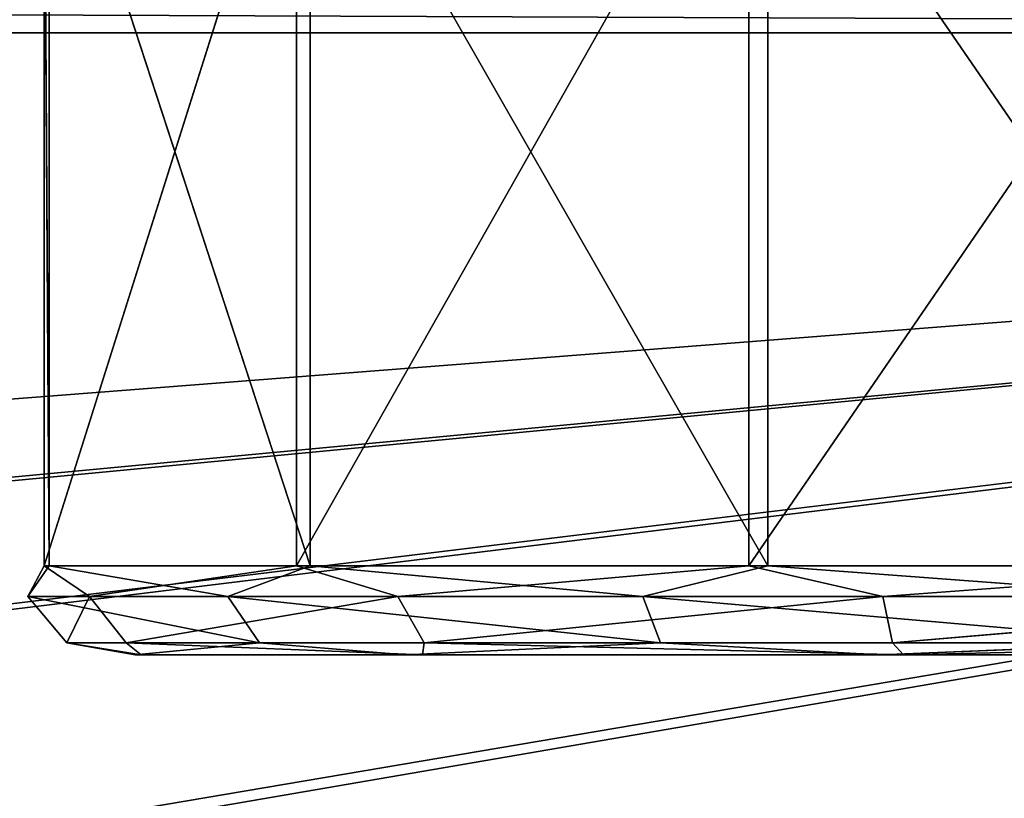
# Model space of a CAD drawing. Extents: x -200 to 200, y 0 to 90.
# Tile 40 of 46: x 173.54 to 179.08, y 82.69 to 87.07. Entities that reach past the tile are written whole.
import ezdxf

# ---------------------------------------------------------------- set-up
doc = ezdxf.new("R2010")
doc.units = 0
doc.header["$LTSCALE"] = 2.54
doc.layers.get('0').update_dxf_attribs({"color": 13, "linetype": 'CONTINUOUS'})

# ---------------------------------------------------------------- blocks, each defined once
blk = doc.blocks.new('GRUPA1_1')
at = {"color": 0}
for p, q in [((173.703003, 83.999996, 19.888231), (173.675251, 88.500004, 22.99921)), ((173.703003, 83.999996, 19.888231), (173.675251, 88.500004, 22.99921)), ((173.675251, 83.999996, 22.99921), (173.675251, 88.500004, 22.99921)), ((173.675251, 83.999996, 22.99921), (173.675251, 88.500004, 22.99921)), ((173.675251, 83.999996, 22.99921), (175.096436, 88.500004, 25.76674)), ((173.675251, 83.999996, 22.99921), (175.096436, 88.500004, 25.76674)), ((175.173302, 83.999996, 17.146487), (173.703003, 88.500004, 19.888231)), ((175.173302, 83.999996, 17.146487), (173.703003, 88.500004, 19.888231)), ((173.703003, 83.999996, 19.888231), (173.703003, 88.500004, 19.888231)), ((173.703003, 83.999996, 19.888231), (173.703003, 88.500004, 19.888231)), ((175.096436, 83.999996, 25.76674), (175.096436, 88.500004, 25.76674)), ((175.096436, 83.999996, 25.76674), (175.096436, 88.500004, 25.76674)), ((175.096436, 83.999996, 25.76674), (177.640953, 88.500004, 27.55681)), ((175.096436, 83.999996, 25.76674), (177.640953, 88.500004, 27.55681)), ((175.173302, 88.500004, 17.146487), (175.173302, 83.999996, 17.146487)), ((177.749367, 83.999996, 15.402082), (175.173302, 88.500004, 17.146487)), ((177.749367, 83.999996, 15.402082), (175.173302, 88.500004, 17.146487)), ((175.173302, 88.500004, 17.146487), (175.173302, 83.999996, 17.146487)), ((177.640953, 83.999996, 27.55681), (177.640953, 88.500004, 27.55681)), ((177.640953, 83.999996, 27.55681), (177.640953, 88.500004, 27.55681)), ((177.640953, 83.999996, 27.55681), (180.725918, 88.500004, 27.959337)), ((177.640953, 83.999996, 27.55681), (180.725918, 88.500004, 27.959337)), ((180.841007, 83.999996, 15.054636), (177.749367, 88.500004, 15.402082)), ((180.841007, 83.999996, 15.054636), (177.749367, 88.500004, 15.402082)), ((177.749367, 83.999996, 15.402082), (177.749367, 88.500004, 15.402082)), ((177.749367, 83.999996, 15.402082), (177.749367, 88.500004, 15.402082)), ((-200, 86.999998), (200, 86.999998)), ((-200, 86.999998), (200, 86.999998)), ((-200, 86.999998, 1.5), (200, 86.999998, 1.5)), ((-200, 86.999998, 1.5), (200, 86.999998, 1.5)), ((200, 86.999998, 1.5), (-19.288425, 69.949107, 1.5)), ((200, 86.999998, 1.5), (-19.288425, 69.949107, 1.5)), ((19.288425, 69.949107), (200, 86.999998)), ((19.288425, 69.949107), (200, 86.999998)), ((200, 86.999998, 1.5), (20.711575, 69.949107, 1.5)), ((200, 86.999998, 1.5), (20.711575, 69.949107, 1.5)), ((59.288425, 69.949107), (200, 86.999998)), ((59.288425, 69.949107), (200, 86.999998)), ((200, 86.999998, 1.5), (60.711575, 69.949107, 1.5)), ((200, 86.999998, 1.5), (60.711575, 69.949107, 1.5)), ((99.288425, 69.949107), (200, 86.999998)), ((99.288425, 69.949107), (200, 86.999998)), ((200, 86.999998, 1.5), (100.711575, 69.949107, 1.5)), ((200, 86.999998, 1.5), (100.711575, 69.949107, 1.5)), ((173.584538, 83.828993, 20.662901), (173.703003, 83.999996, 19.888231)), ((173.584538, 83.828993, 20.662901), (173.703003, 83.999996, 19.888231)), ((173.584538, 83.828993, 20.662901), (173.675251, 83.999996, 22.99921)), ((173.584538, 83.828993, 20.662901), (173.675251, 83.999996, 22.99921)), ((173.675251, 83.999996, 22.99921), (173.703003, 83.999996, 19.888231)), ((173.930378, 83.828993, 23.740201), (173.675251, 83.999996, 22.99921)), ((173.930378, 83.828993, 23.740201), (173.675251, 83.999996, 22.99921)), ((175.096436, 83.999996, 25.76674), (173.675251, 83.999996, 22.99921)), ((173.675251, 83.999996, 22.99921), (173.703003, 83.999996, 19.888231)), ((175.096436, 83.999996, 25.76674), (173.675251, 83.999996, 22.99921)), ((174.708405, 83.828993, 17.777373), (173.703003, 83.999996, 19.888231)), ((173.703003, 83.999996, 19.888231), (175.173302, 83.999996, 17.146487)), ((174.708405, 83.828993, 17.777373), (173.703003, 83.999996, 19.888231)), ((173.703003, 83.999996, 19.888231), (175.173302, 83.999996, 17.146487)), ((173.930378, 83.828993, 23.740201), (175.096436, 83.999996, 25.76674)), ((173.930378, 83.828993, 23.740201), (175.096436, 83.999996, 25.76674)), ((175.173302, 83.999996, 17.146487), (174.708405, 83.828993, 17.777373)), ((175.173302, 83.999996, 17.146487), (174.708405, 83.828993, 17.777373)), ((175.666676, 83.828993, 26.304297), (175.096436, 83.999996, 25.76674)), ((175.666676, 83.828993, 26.304297), (175.096436, 83.999996, 25.76674)), ((177.640953, 83.999996, 27.55681), (175.096436, 83.999996, 25.76674)), ((177.640953, 83.999996, 27.55681), (175.096436, 83.999996, 25.76674)), ((177.044525, 83.828993, 15.744652), (175.173302, 83.999996, 17.146487)), ((175.173302, 83.999996, 17.146487), (177.749367, 83.999996, 15.402082)), ((177.044525, 83.828993, 15.744652), (175.173302, 83.999996, 17.146487)), ((175.173302, 83.999996, 17.146487), (177.749367, 83.999996, 15.402082)), ((175.666676, 83.828993, 26.304297), (177.640953, 83.999996, 27.55681)), ((175.666676, 83.828993, 26.304297), (177.640953, 83.999996, 27.55681)), ((177.044525, 83.828993, 15.744652), (177.749367, 83.999996, 15.402082)), ((177.044525, 83.828993, 15.744652), (177.749367, 83.999996, 15.402082)), ((178.39571, 83.828993, 27.767787), (177.640953, 83.999996, 27.55681)), ((178.39571, 83.828993, 27.767787), (177.640953, 83.999996, 27.55681)), ((180.725918, 83.999996, 27.959337), (177.640953, 83.999996, 27.55681)), ((180.725918, 83.999996, 27.959337), (177.640953, 83.999996, 27.55681)), ((180.057697, 83.828993, 15.030411), (177.749367, 83.999996, 15.402082)), ((177.749367, 83.999996, 15.402082), (180.841007, 83.999996, 15.054636)), ((180.057697, 83.828993, 15.030411), (177.749367, 83.999996, 15.402082)), ((177.749367, 83.999996, 15.402082), (180.841007, 83.999996, 15.054636)), ((178.39571, 83.828993, 27.767787), (180.725918, 83.999996, 27.959337)), ((178.39571, 83.828993, 27.767787), (180.725918, 83.999996, 27.959337)), ((174.708405, 83.828993, 17.777373), (173.584538, 83.828993, 20.662901)), ((173.584538, 83.828993, 20.662901), (173.930378, 83.828993, 23.740201)), ((174.88821, 83.56699, 17.903868), (173.584538, 83.828993, 20.662901)), ((174.708405, 83.828993, 17.777373), (173.584538, 83.828993, 20.662901)), ((174.88821, 83.56699, 17.903868), (173.584538, 83.828993, 20.662901)), ((173.802528, 83.56699, 20.691347), (173.584538, 83.828993, 20.662901)), ((173.802528, 83.56699, 20.691347), (173.584538, 83.828993, 20.662901)), ((173.584538, 83.828993, 20.662901), (173.930378, 83.828993, 23.740201)), ((173.802528, 83.56699, 20.691347), (173.930378, 83.828993, 23.740201)), ((173.802528, 83.56699, 20.691347), (173.930378, 83.828993, 23.740201)), ((173.930378, 83.828993, 23.740201), (175.666676, 83.828993, 26.304297)), ((174.13662, 83.56699, 23.664079), (173.930378, 83.828993, 23.740201)), ((174.13662, 83.56699, 23.664079), (173.930378, 83.828993, 23.740201)), ((173.930378, 83.828993, 23.740201), (175.666676, 83.828993, 26.304297)), ((174.13662, 83.56699, 23.664079), (175.666676, 83.828993, 26.304297)), ((174.13662, 83.56699, 23.664079), (175.666676, 83.828993, 26.304297)), ((177.044525, 83.828993, 15.744652), (174.708405, 83.828993, 17.777373)), ((177.144947, 83.56699, 15.940219), (174.708405, 83.828993, 17.777373)), ((177.044525, 83.828993, 15.744652), (174.708405, 83.828993, 17.777373)), ((177.144947, 83.56699, 15.940219), (174.708405, 83.828993, 17.777373)), ((174.88821, 83.56699, 17.903868), (174.708405, 83.828993, 17.777373)), ((174.88821, 83.56699, 17.903868), (174.708405, 83.828993, 17.777373)), ((175.666676, 83.828993, 26.304297), (178.39571, 83.828993, 27.767787)), ((175.666676, 83.828993, 26.304297), (178.39571, 83.828993, 27.767787)), ((175.666676, 83.828993, 26.304297), (175.813923, 83.56699, 26.141047)), ((175.666676, 83.828993, 26.304297), (175.813923, 83.56699, 26.141047)), ((178.39571, 83.828993, 27.767787), (175.813923, 83.56699, 26.141047)), ((178.39571, 83.828993, 27.767787), (175.813923, 83.56699, 26.141047)), ((180.057697, 83.828993, 15.030411), (177.044525, 83.828993, 15.744652)), ((180.055733, 83.56699, 15.250249), (177.044525, 83.828993, 15.744652)), ((180.057697, 83.828993, 15.030411), (177.044525, 83.828993, 15.744652)), ((180.055733, 83.56699, 15.250249), (177.044525, 83.828993, 15.744652)), ((177.144947, 83.56699, 15.940219), (177.044525, 83.828993, 15.744652)), ((177.144947, 83.56699, 15.940219), (177.044525, 83.828993, 15.744652)), ((178.39571, 83.828993, 27.767787), (181.492252, 83.828993, 27.795403)), ((178.450222, 83.56699, 27.554808), (178.39571, 83.828993, 27.767787)), ((178.450222, 83.56699, 27.554808), (178.39571, 83.828993, 27.767787)), ((178.39571, 83.828993, 27.767787), (181.492252, 83.828993, 27.795403)), ((178.450222, 83.56699, 27.554808), (181.492252, 83.828993, 27.795403)), ((178.450222, 83.56699, 27.554808), (181.492252, 83.828993, 27.795403)), ((174.22224, 83.500004, 23.117845), (173.802528, 83.56699, 20.691347)), ((173.802528, 83.56699, 20.691347), (174.187393, 83.500004, 20.012212)), ((173.802528, 83.56699, 20.691347), (174.187393, 83.500004, 20.012212)), ((173.802528, 83.56699, 20.691347), (174.88821, 83.56699, 17.903868)), ((174.22224, 83.500004, 23.117845), (173.802528, 83.56699, 20.691347)), ((174.13662, 83.56699, 23.664079), (173.802528, 83.56699, 20.691347)), ((173.802528, 83.56699, 20.691347), (174.88821, 83.56699, 17.903868)), ((174.13662, 83.56699, 23.664079), (173.802528, 83.56699, 20.691347)), ((174.22224, 83.500004, 23.117845), (174.13662, 83.56699, 23.664079)), ((174.22224, 83.500004, 23.117845), (174.13662, 83.56699, 23.664079)), ((175.805225, 83.500004, 25.789979), (174.13662, 83.56699, 23.664079)), ((175.805225, 83.500004, 25.789979), (174.13662, 83.56699, 23.664079)), ((175.813923, 83.56699, 26.141047), (174.13662, 83.56699, 23.664079)), ((175.813923, 83.56699, 26.141047), (174.13662, 83.56699, 23.664079)), ((174.88821, 83.56699, 17.903868), (174.187393, 83.500004, 20.012212)), ((174.88821, 83.56699, 17.903868), (174.187393, 83.500004, 20.012212)), ((174.88821, 83.56699, 17.903868), (175.71003, 83.500004, 17.305231)), ((174.88821, 83.56699, 17.903868), (175.71003, 83.500004, 17.305231)), ((174.88821, 83.56699, 17.903868), (177.144947, 83.56699, 15.940219)), ((174.88821, 83.56699, 17.903868), (177.144947, 83.56699, 15.940219)), ((177.144947, 83.56699, 15.940219), (175.71003, 83.500004, 17.305231)), ((177.144947, 83.56699, 15.940219), (175.71003, 83.500004, 17.305231)), ((175.805225, 83.500004, 25.789979), (175.813923, 83.56699, 26.141047)), ((175.805225, 83.500004, 25.789979), (175.813923, 83.56699, 26.141047)), ((178.450222, 83.56699, 27.554808), (175.813923, 83.56699, 26.141047)), ((175.813923, 83.56699, 26.141047), (178.512211, 83.500004, 27.312615)), ((178.450222, 83.56699, 27.554808), (175.813923, 83.56699, 26.141047)), ((175.813923, 83.56699, 26.141047), (178.512211, 83.500004, 27.312615)), ((177.144947, 83.56699, 15.940219), (178.382149, 83.500004, 15.722234)), ((177.144947, 83.56699, 15.940219), (178.382149, 83.500004, 15.722234)), ((177.144947, 83.56699, 15.940219), (180.055733, 83.56699, 15.250249)), ((177.144947, 83.56699, 15.940219), (180.055733, 83.56699, 15.250249)), ((180.055733, 83.56699, 15.250249), (178.382149, 83.500004, 15.722234)), ((180.055733, 83.56699, 15.250249), (178.382149, 83.500004, 15.722234)), ((181.441555, 83.56699, 27.581484), (178.450222, 83.56699, 27.554808)), ((178.450222, 83.56699, 27.554808), (178.512211, 83.500004, 27.312615)), ((178.450222, 83.56699, 27.554808), (178.512211, 83.500004, 27.312615)), ((181.441555, 83.56699, 27.581484), (178.450222, 83.56699, 27.554808)), ((181.441555, 83.56699, 27.581484), (178.512211, 83.500004, 27.312615)), ((181.441555, 83.56699, 27.581484), (178.512211, 83.500004, 27.312615)), ((174.187393, 83.500004, 20.012212), (174.22224, 83.500004, 23.117845)), ((175.71003, 83.500004, 17.305231), (174.187393, 83.500004, 20.012212)), ((175.71003, 83.500004, 17.305231), (174.187393, 83.500004, 20.012212)), ((174.187393, 83.500004, 20.012212), (174.22224, 83.500004, 23.117845)), ((174.22224, 83.500004, 23.117845), (175.805225, 83.500004, 25.789979)), ((175.71003, 83.500004, 17.305231), (174.22224, 83.500004, 23.117845)), ((175.71003, 83.500004, 17.305231), (174.22224, 83.500004, 23.117845)), ((174.22224, 83.500004, 23.117845), (175.805225, 83.500004, 25.789979)), ((178.382149, 83.500004, 15.722234), (175.71003, 83.500004, 17.305231)), ((175.71003, 83.500004, 17.305231), (175.805225, 83.500004, 25.789979)), ((175.71003, 83.500004, 17.305231), (175.805225, 83.500004, 25.789979)), ((178.382149, 83.500004, 15.722234), (175.71003, 83.500004, 17.305231)), ((175.805225, 83.500004, 25.789979), (178.512211, 83.500004, 27.312615)), ((178.382149, 83.500004, 15.722234), (175.805225, 83.500004, 25.789979)), ((178.382149, 83.500004, 15.722234), (175.805225, 83.500004, 25.789979)), ((175.805225, 83.500004, 25.789979), (178.512211, 83.500004, 27.312615)), ((181.487789, 83.500004, 15.687386), (178.382149, 83.500004, 15.722234)), ((178.382149, 83.500004, 15.722234), (178.512211, 83.500004, 27.312615)), ((178.382149, 83.500004, 15.722234), (178.512211, 83.500004, 27.312615)), ((181.487789, 83.500004, 15.687386), (178.382149, 83.500004, 15.722234)), ((178.512211, 83.500004, 27.312615), (181.617851, 83.500004, 27.277765)), ((181.487789, 83.500004, 15.687386), (178.512211, 83.500004, 27.312615)), ((181.487789, 83.500004, 15.687386), (178.512211, 83.500004, 27.312615)), ((178.512211, 83.500004, 27.312615), (181.617851, 83.500004, 27.277765))]:
    blk.add_line(p, q, dxfattribs=at)
at = {"color": 9}
mesh = blk.add_polyface(dxfattribs=at)
corners = [(200, 86.999998), (-200, 88.500004, 0.401924), (200, 88.500004, 0.401924)]
mesh.append_faces([[corners[k] for k in face] for face in [(0, 1, 2)]], dxfattribs={"color": 9})
mesh = blk.add_polyface(dxfattribs=at)
corners = [(200, 86.999998), (-200, 86.999998), (-200, 88.500004, 0.401924)]
mesh.append_faces([[corners[k] for k in face] for face in [(0, 1, 2)]], dxfattribs={"color": 9})
mesh = blk.add_polyface(dxfattribs=at)
corners = [(173.703003, 88.500004, 19.888231), (173.703003, 83.999996, 19.888231), (173.675251, 88.500004, 22.99921)]
mesh.append_faces([[corners[k] for k in face] for face in [(0, 1, 2)]], dxfattribs={"color": 9})
mesh = blk.add_polyface(dxfattribs=at)
corners = [(173.675251, 88.500004, 22.99921), (173.703003, 83.999996, 19.888231), (173.675251, 83.999996, 22.99921)]
mesh.append_faces([[corners[k] for k in face] for face in [(0, 1, 2)]], dxfattribs={"color": 9})
mesh = blk.add_polyface(dxfattribs=at)
corners = [(173.675251, 88.500004, 22.99921), (173.675251, 83.999996, 22.99921), (175.096436, 88.500004, 25.76674)]
mesh.append_faces([[corners[k] for k in face] for face in [(0, 1, 2)]], dxfattribs={"color": 9})
mesh = blk.add_polyface(dxfattribs=at)
corners = [(175.096436, 88.500004, 25.76674), (173.675251, 83.999996, 22.99921), (175.096436, 83.999996, 25.76674)]
mesh.append_faces([[corners[k] for k in face] for face in [(0, 1, 2)]], dxfattribs={"color": 9})
mesh = blk.add_polyface(dxfattribs=at)
corners = [(175.173302, 88.500004, 17.146487), (175.173302, 83.999996, 17.146487), (173.703003, 88.500004, 19.888231)]
mesh.append_faces([[corners[k] for k in face] for face in [(0, 1, 2)]], dxfattribs={"color": 9})
mesh = blk.add_polyface(dxfattribs=at)
corners = [(173.703003, 88.500004, 19.888231), (175.173302, 83.999996, 17.146487), (173.703003, 83.999996, 19.888231)]
mesh.append_faces([[corners[k] for k in face] for face in [(0, 1, 2)]], dxfattribs={"color": 9})
mesh = blk.add_polyface(dxfattribs=at)
corners = [(177.640953, 88.500004, 27.55681), (175.096436, 88.500004, 25.76674), (175.096436, 83.999996, 25.76674)]
mesh.append_faces([[corners[k] for k in face] for face in [(0, 1, 2)]], dxfattribs={"color": 9})
mesh = blk.add_polyface(dxfattribs=at)
corners = [(177.640953, 88.500004, 27.55681), (175.096436, 83.999996, 25.76674), (177.640953, 83.999996, 27.55681)]
mesh.append_faces([[corners[k] for k in face] for face in [(0, 1, 2)]], dxfattribs={"color": 9})
mesh = blk.add_polyface(dxfattribs=at)
corners = [(177.749367, 83.999996, 15.402082), (175.173302, 88.500004, 17.146487), (177.749367, 88.500004, 15.402082)]
mesh.append_faces([[corners[k] for k in face] for face in [(0, 1, 2)]], dxfattribs={"color": 9})
mesh = blk.add_polyface(dxfattribs=at)
corners = [(177.749367, 83.999996, 15.402082), (175.173302, 83.999996, 17.146487), (175.173302, 88.500004, 17.146487)]
mesh.append_faces([[corners[k] for k in face] for face in [(0, 1, 2)]], dxfattribs={"color": 9})
mesh = blk.add_polyface(dxfattribs=at)
corners = [(180.725918, 88.500004, 27.959337), (177.640953, 88.500004, 27.55681), (177.640953, 83.999996, 27.55681)]
mesh.append_faces([[corners[k] for k in face] for face in [(0, 1, 2)]], dxfattribs={"color": 9})
mesh = blk.add_polyface(dxfattribs=at)
corners = [(180.725918, 88.500004, 27.959337), (177.640953, 83.999996, 27.55681), (180.725918, 83.999996, 27.959337)]
mesh.append_faces([[corners[k] for k in face] for face in [(0, 1, 2)]], dxfattribs={"color": 9})
mesh = blk.add_polyface(dxfattribs=at)
corners = [(180.841007, 83.999996, 15.054636), (177.749367, 88.500004, 15.402082), (180.841007, 88.500004, 15.054636)]
mesh.append_faces([[corners[k] for k in face] for face in [(0, 1, 2)]], dxfattribs={"color": 9})
mesh = blk.add_polyface(dxfattribs=at)
corners = [(180.841007, 83.999996, 15.054636), (177.749367, 83.999996, 15.402082), (177.749367, 88.500004, 15.402082)]
mesh.append_faces([[corners[k] for k in face] for face in [(0, 1, 2)]], dxfattribs={"color": 9})
mesh = blk.add_polyface(dxfattribs=at)
corners = [(200, 87.749996, 1.700962), (-200, 87.749996, 1.700962), (-200, 86.999998, 1.5)]
mesh.append_faces([[corners[k] for k in face] for face in [(0, 1, 2)]], dxfattribs={"color": 9})
mesh = blk.add_polyface(dxfattribs=at)
corners = [(200, 87.749996, 1.700962), (-200, 86.999998, 1.5), (200, 86.999998, 1.5)]
mesh.append_faces([[corners[k] for k in face] for face in [(0, 1, 2)]], dxfattribs={"color": 9})
mesh = blk.add_polyface(dxfattribs=at)
corners = [(200, 86.999998), (19.288425, 69.949107), (-200, 86.999998)]
mesh.append_faces([[corners[k] for k in face] for face in [(0, 1, 2)]], dxfattribs={"color": 9})
mesh = blk.add_polyface(dxfattribs=at)
corners = [(200, 86.999998, 1.5), (-200, 86.999998, 1.5), (-19.288425, 69.949107, 1.5)]
mesh.append_faces([[corners[k] for k in face] for face in [(0, 1, 2)]], dxfattribs={"color": 9})
mesh = blk.add_polyface(dxfattribs=at)
corners = [(200, 86.999998, 1.5), (-19.288425, 69.949107, 1.5), (20.711575, 69.949107, 1.5)]
mesh.append_faces([[corners[k] for k in face] for face in [(0, 1, 2)]], dxfattribs={"color": 9})
mesh = blk.add_polyface(dxfattribs=at)
corners = [(200, 86.999998), (59.288425, 69.949107), (19.288425, 69.949107)]
mesh.append_faces([[corners[k] for k in face] for face in [(0, 1, 2)]], dxfattribs={"color": 9})
mesh = blk.add_polyface(dxfattribs=at)
corners = [(200, 86.999998, 1.5), (20.711575, 69.949107, 1.5), (60.711575, 69.949107, 1.5)]
mesh.append_faces([[corners[k] for k in face] for face in [(0, 1, 2)]], dxfattribs={"color": 9})
mesh = blk.add_polyface(dxfattribs=at)
corners = [(200, 86.999998), (99.288425, 69.949107), (59.288425, 69.949107)]
mesh.append_faces([[corners[k] for k in face] for face in [(0, 1, 2)]], dxfattribs={"color": 9})
mesh = blk.add_polyface(dxfattribs=at)
corners = [(200, 86.999998, 1.5), (60.711575, 69.949107, 1.5), (100.711575, 69.949107, 1.5)]
mesh.append_faces([[corners[k] for k in face] for face in [(0, 1, 2)]], dxfattribs={"color": 9})
mesh = blk.add_polyface(dxfattribs=at)
corners = [(200, 86.999998), (139.288425, 69.949107), (99.288425, 69.949107)]
mesh.append_faces([[corners[k] for k in face] for face in [(0, 1, 2)]], dxfattribs={"color": 9})
mesh = blk.add_polyface(dxfattribs=at)
corners = [(200, 86.999998, 1.5), (100.711575, 69.949107, 1.5), (140.711575, 69.949107, 1.5)]
mesh.append_faces([[corners[k] for k in face] for face in [(0, 1, 2)]], dxfattribs={"color": 9})
mesh = blk.add_polyface(dxfattribs=at)
corners = [(200, 86.999998), (142.077074, 69.548159), (139.288425, 69.949107)]
mesh.append_faces([[corners[k] for k in face] for face in [(0, 1, 2)]], dxfattribs={"color": 9})
mesh = blk.add_polyface(dxfattribs=at)
corners = [(200, 86.999998, 1.5), (140.711575, 69.949107, 1.5), (143.274307, 68.778749, 1.5)]
mesh.append_faces([[corners[k] for k in face] for face in [(0, 1, 2)]], dxfattribs={"color": 9})
mesh = blk.add_polyface(dxfattribs=at)
corners = [(200, 86.999998), (144.206266, 67.703204), (142.077074, 69.548159)]
mesh.append_faces([[corners[k] for k in face] for face in [(0, 1, 2)]], dxfattribs={"color": 9})
mesh = blk.add_polyface(dxfattribs=at)
corners = [(200, 86.999998, 1.5), (143.274307, 28.778749, 1.5), (200, 3, 1.5)]
mesh.append_faces([[corners[k] for k in face] for face in [(0, 1, 2)]], dxfattribs={"color": 9})
mesh = blk.add_polyface(dxfattribs=at)
corners = [(200, 86.999998, 1.5), (143.274307, 61.221251, 1.5), (143.274307, 28.778749, 1.5)]
mesh.append_faces([[corners[k] for k in face] for face in [(0, 1, 2)]], dxfattribs={"color": 9})
mesh = blk.add_polyface(dxfattribs=at)
corners = [(200, 86.999998, 1.5), (144.797468, 63.591337, 1.5), (143.274307, 61.221251, 1.5)]
mesh.append_faces([[corners[k] for k in face] for face in [(0, 1, 2)]], dxfattribs={"color": 9})
mesh = blk.add_polyface(dxfattribs=at)
corners = [(200, 86.999998, 1.5), (143.274307, 68.778749, 1.5), (144.797468, 66.408663, 1.5)]
mesh.append_faces([[corners[k] for k in face] for face in [(0, 1, 2)]], dxfattribs={"color": 9})
mesh = blk.add_polyface(dxfattribs=at)
corners = [(200, 86.999998), (144.206266, 62.296796), (145, 65)]
mesh.append_faces([[corners[k] for k in face] for face in [(0, 1, 2)]], dxfattribs={"color": 9})
mesh = blk.add_polyface(dxfattribs=at)
corners = [(200, 86.999998), (145, 65), (144.206266, 67.703204)]
mesh.append_faces([[corners[k] for k in face] for face in [(0, 1, 2)]], dxfattribs={"color": 9})
mesh = blk.add_polyface(dxfattribs=at)
corners = [(200, 3), (144.206266, 62.296796), (200, 86.999998)]
mesh.append_faces([[corners[k] for k in face] for face in [(0, 1, 2)]], dxfattribs={"color": 9})
mesh = blk.add_polyface(dxfattribs=at)
corners = [(200, 86.999998, 1.5), (144.797468, 66.408663, 1.5), (144.797468, 63.591337, 1.5)]
mesh.append_faces([[corners[k] for k in face] for face in [(0, 1, 2)]], dxfattribs={"color": 9})
mesh = blk.add_polyface(dxfattribs=at)
corners = [(173.584538, 83.828993, 20.662901), (173.703003, 83.999996, 19.888231), (174.708405, 83.828993, 17.777373)]
mesh.append_faces([[corners[k] for k in face] for face in [(0, 1, 2)]], dxfattribs={"color": 9})
mesh = blk.add_polyface(dxfattribs=at)
corners = [(173.703003, 83.999996, 19.888231), (173.584538, 83.828993, 20.662901), (173.675251, 83.999996, 22.99921)]
mesh.append_faces([[corners[k] for k in face] for face in [(0, 1, 2)]], dxfattribs={"color": 9})
mesh = blk.add_polyface(dxfattribs=at)
corners = [(173.930378, 83.828993, 23.740201), (173.675251, 83.999996, 22.99921), (173.584538, 83.828993, 20.662901)]
mesh.append_faces([[corners[k] for k in face] for face in [(0, 1, 2)]], dxfattribs={"color": 9})
mesh = blk.add_polyface(dxfattribs=at)
corners = [(173.675251, 83.999996, 22.99921), (173.930378, 83.828993, 23.740201), (175.096436, 83.999996, 25.76674)]
mesh.append_faces([[corners[k] for k in face] for face in [(0, 1, 2)]], dxfattribs={"color": 9})
mesh = blk.add_polyface(dxfattribs=at)
corners = [(175.173302, 83.999996, 17.146487), (174.708405, 83.828993, 17.777373), (173.703003, 83.999996, 19.888231)]
mesh.append_faces([[corners[k] for k in face] for face in [(0, 1, 2)]], dxfattribs={"color": 9})
mesh = blk.add_polyface(dxfattribs=at)
corners = [(175.666676, 83.828993, 26.304297), (175.096436, 83.999996, 25.76674), (173.930378, 83.828993, 23.740201)]
mesh.append_faces([[corners[k] for k in face] for face in [(0, 1, 2)]], dxfattribs={"color": 9})
mesh = blk.add_polyface(dxfattribs=at)
corners = [(174.708405, 83.828993, 17.777373), (175.173302, 83.999996, 17.146487), (177.044525, 83.828993, 15.744652)]
mesh.append_faces([[corners[k] for k in face] for face in [(0, 1, 2)]], dxfattribs={"color": 9})
mesh = blk.add_polyface(dxfattribs=at)
corners = [(177.640953, 83.999996, 27.55681), (175.096436, 83.999996, 25.76674), (175.666676, 83.828993, 26.304297)]
mesh.append_faces([[corners[k] for k in face] for face in [(0, 1, 2)]], dxfattribs={"color": 9})
mesh = blk.add_polyface(dxfattribs=at)
corners = [(177.749367, 83.999996, 15.402082), (177.044525, 83.828993, 15.744652), (175.173302, 83.999996, 17.146487)]
mesh.append_faces([[corners[k] for k in face] for face in [(0, 1, 2)]], dxfattribs={"color": 9})
mesh = blk.add_polyface(dxfattribs=at)
corners = [(178.39571, 83.828993, 27.767787), (177.640953, 83.999996, 27.55681), (175.666676, 83.828993, 26.304297)]
mesh.append_faces([[corners[k] for k in face] for face in [(0, 1, 2)]], dxfattribs={"color": 9})
mesh = blk.add_polyface(dxfattribs=at)
corners = [(177.044525, 83.828993, 15.744652), (177.749367, 83.999996, 15.402082), (180.057697, 83.828993, 15.030411)]
mesh.append_faces([[corners[k] for k in face] for face in [(0, 1, 2)]], dxfattribs={"color": 9})
mesh = blk.add_polyface(dxfattribs=at)
corners = [(180.725918, 83.999996, 27.959337), (177.640953, 83.999996, 27.55681), (178.39571, 83.828993, 27.767787)]
mesh.append_faces([[corners[k] for k in face] for face in [(0, 1, 2)]], dxfattribs={"color": 9})
mesh = blk.add_polyface(dxfattribs=at)
corners = [(180.841007, 83.999996, 15.054636), (180.057697, 83.828993, 15.030411), (177.749367, 83.999996, 15.402082)]
mesh.append_faces([[corners[k] for k in face] for face in [(0, 1, 2)]], dxfattribs={"color": 9})
mesh = blk.add_polyface(dxfattribs=at)
corners = [(181.492252, 83.828993, 27.795403), (180.725918, 83.999996, 27.959337), (178.39571, 83.828993, 27.767787)]
mesh.append_faces([[corners[k] for k in face] for face in [(0, 1, 2)]], dxfattribs={"color": 9})
mesh = blk.add_polyface(dxfattribs=at)
corners = [(174.708405, 83.828993, 17.777373), (174.88821, 83.56699, 17.903868), (173.584538, 83.828993, 20.662901)]
mesh.append_faces([[corners[k] for k in face] for face in [(0, 1, 2)]], dxfattribs={"color": 9})
mesh = blk.add_polyface(dxfattribs=at)
corners = [(173.584538, 83.828993, 20.662901), (174.88821, 83.56699, 17.903868), (173.802528, 83.56699, 20.691347)]
mesh.append_faces([[corners[k] for k in face] for face in [(0, 1, 2)]], dxfattribs={"color": 9})
mesh = blk.add_polyface(dxfattribs=at)
corners = [(173.584538, 83.828993, 20.662901), (173.802528, 83.56699, 20.691347), (173.930378, 83.828993, 23.740201)]
mesh.append_faces([[corners[k] for k in face] for face in [(0, 1, 2)]], dxfattribs={"color": 9})
mesh = blk.add_polyface(dxfattribs=at)
corners = [(173.930378, 83.828993, 23.740201), (173.802528, 83.56699, 20.691347), (174.13662, 83.56699, 23.664079)]
mesh.append_faces([[corners[k] for k in face] for face in [(0, 1, 2)]], dxfattribs={"color": 9})
mesh = blk.add_polyface(dxfattribs=at)
corners = [(173.930378, 83.828993, 23.740201), (174.13662, 83.56699, 23.664079), (175.666676, 83.828993, 26.304297)]
mesh.append_faces([[corners[k] for k in face] for face in [(0, 1, 2)]], dxfattribs={"color": 9})
mesh = blk.add_polyface(dxfattribs=at)
corners = [(175.666676, 83.828993, 26.304297), (174.13662, 83.56699, 23.664079), (175.813923, 83.56699, 26.141047)]
mesh.append_faces([[corners[k] for k in face] for face in [(0, 1, 2)]], dxfattribs={"color": 9})
mesh = blk.add_polyface(dxfattribs=at)
corners = [(174.708405, 83.828993, 17.777373), (177.044525, 83.828993, 15.744652), (177.144947, 83.56699, 15.940219)]
mesh.append_faces([[corners[k] for k in face] for face in [(0, 1, 2)]], dxfattribs={"color": 9})
mesh = blk.add_polyface(dxfattribs=at)
corners = [(174.88821, 83.56699, 17.903868), (174.708405, 83.828993, 17.777373), (177.144947, 83.56699, 15.940219)]
mesh.append_faces([[corners[k] for k in face] for face in [(0, 1, 2)]], dxfattribs={"color": 9})
mesh = blk.add_polyface(dxfattribs=at)
corners = [(178.39571, 83.828993, 27.767787), (175.666676, 83.828993, 26.304297), (175.813923, 83.56699, 26.141047)]
mesh.append_faces([[corners[k] for k in face] for face in [(0, 1, 2)]], dxfattribs={"color": 9})
mesh = blk.add_polyface(dxfattribs=at)
corners = [(178.450222, 83.56699, 27.554808), (178.39571, 83.828993, 27.767787), (175.813923, 83.56699, 26.141047)]
mesh.append_faces([[corners[k] for k in face] for face in [(0, 1, 2)]], dxfattribs={"color": 9})
mesh = blk.add_polyface(dxfattribs=at)
corners = [(180.057697, 83.828993, 15.030411), (180.055733, 83.56699, 15.250249), (177.044525, 83.828993, 15.744652)]
mesh.append_faces([[corners[k] for k in face] for face in [(0, 1, 2)]], dxfattribs={"color": 9})
mesh = blk.add_polyface(dxfattribs=at)
corners = [(180.055733, 83.56699, 15.250249), (177.144947, 83.56699, 15.940219), (177.044525, 83.828993, 15.744652)]
mesh.append_faces([[corners[k] for k in face] for face in [(0, 1, 2)]], dxfattribs={"color": 9})
mesh = blk.add_polyface(dxfattribs=at)
corners = [(181.492252, 83.828993, 27.795403), (178.39571, 83.828993, 27.767787), (178.450222, 83.56699, 27.554808)]
mesh.append_faces([[corners[k] for k in face] for face in [(0, 1, 2)]], dxfattribs={"color": 9})
mesh = blk.add_polyface(dxfattribs=at)
corners = [(181.492252, 83.828993, 27.795403), (178.450222, 83.56699, 27.554808), (181.441555, 83.56699, 27.581484)]
mesh.append_faces([[corners[k] for k in face] for face in [(0, 1, 2)]], dxfattribs={"color": 9})
mesh = blk.add_polyface(dxfattribs=at)
corners = [(174.22224, 83.500004, 23.117845), (173.802528, 83.56699, 20.691347), (174.187393, 83.500004, 20.012212)]
mesh.append_faces([[corners[k] for k in face] for face in [(0, 1, 2)]], dxfattribs={"color": 9})
mesh = blk.add_polyface(dxfattribs=at)
corners = [(173.802528, 83.56699, 20.691347), (174.88821, 83.56699, 17.903868), (174.187393, 83.500004, 20.012212)]
mesh.append_faces([[corners[k] for k in face] for face in [(0, 1, 2)]], dxfattribs={"color": 9})
mesh = blk.add_polyface(dxfattribs=at)
corners = [(174.13662, 83.56699, 23.664079), (173.802528, 83.56699, 20.691347), (174.22224, 83.500004, 23.117845)]
mesh.append_faces([[corners[k] for k in face] for face in [(0, 1, 2)]], dxfattribs={"color": 9})
mesh = blk.add_polyface(dxfattribs=at)
corners = [(175.805225, 83.500004, 25.789979), (174.13662, 83.56699, 23.664079), (174.22224, 83.500004, 23.117845)]
mesh.append_faces([[corners[k] for k in face] for face in [(0, 1, 2)]], dxfattribs={"color": 9})
mesh = blk.add_polyface(dxfattribs=at)
corners = [(175.813923, 83.56699, 26.141047), (174.13662, 83.56699, 23.664079), (175.805225, 83.500004, 25.789979)]
mesh.append_faces([[corners[k] for k in face] for face in [(0, 1, 2)]], dxfattribs={"color": 9})
mesh = blk.add_polyface(dxfattribs=at)
corners = [(174.187393, 83.500004, 20.012212), (174.88821, 83.56699, 17.903868), (175.71003, 83.500004, 17.305231)]
mesh.append_faces([[corners[k] for k in face] for face in [(0, 1, 2)]], dxfattribs={"color": 9})
mesh = blk.add_polyface(dxfattribs=at)
corners = [(174.88821, 83.56699, 17.903868), (177.144947, 83.56699, 15.940219), (175.71003, 83.500004, 17.305231)]
mesh.append_faces([[corners[k] for k in face] for face in [(0, 1, 2)]], dxfattribs={"color": 9})
mesh = blk.add_polyface(dxfattribs=at)
corners = [(175.71003, 83.500004, 17.305231), (177.144947, 83.56699, 15.940219), (178.382149, 83.500004, 15.722234)]
mesh.append_faces([[corners[k] for k in face] for face in [(0, 1, 2)]], dxfattribs={"color": 9})
mesh = blk.add_polyface(dxfattribs=at)
corners = [(178.512211, 83.500004, 27.312615), (175.813923, 83.56699, 26.141047), (175.805225, 83.500004, 25.789979)]
mesh.append_faces([[corners[k] for k in face] for face in [(0, 1, 2)]], dxfattribs={"color": 9})
mesh = blk.add_polyface(dxfattribs=at)
corners = [(178.450222, 83.56699, 27.554808), (175.813923, 83.56699, 26.141047), (178.512211, 83.500004, 27.312615)]
mesh.append_faces([[corners[k] for k in face] for face in [(0, 1, 2)]], dxfattribs={"color": 9})
mesh = blk.add_polyface(dxfattribs=at)
corners = [(177.144947, 83.56699, 15.940219), (180.055733, 83.56699, 15.250249), (178.382149, 83.500004, 15.722234)]
mesh.append_faces([[corners[k] for k in face] for face in [(0, 1, 2)]], dxfattribs={"color": 9})
mesh = blk.add_polyface(dxfattribs=at)
corners = [(178.382149, 83.500004, 15.722234), (180.055733, 83.56699, 15.250249), (181.487789, 83.500004, 15.687386)]
mesh.append_faces([[corners[k] for k in face] for face in [(0, 1, 2)]], dxfattribs={"color": 9})
mesh = blk.add_polyface(dxfattribs=at)
corners = [(181.441555, 83.56699, 27.581484), (178.450222, 83.56699, 27.554808), (178.512211, 83.500004, 27.312615)]
mesh.append_faces([[corners[k] for k in face] for face in [(0, 1, 2)]], dxfattribs={"color": 9})
mesh = blk.add_polyface(dxfattribs=at)
corners = [(181.441555, 83.56699, 27.581484), (178.512211, 83.500004, 27.312615), (181.617851, 83.500004, 27.277765)]
mesh.append_faces([[corners[k] for k in face] for face in [(0, 1, 2)]], dxfattribs={"color": 9})
mesh = blk.add_polyface(dxfattribs=at)
corners = [(174.22224, 83.500004, 23.117845), (174.187393, 83.500004, 20.012212), (175.71003, 83.500004, 17.305231)]
mesh.append_faces([[corners[k] for k in face] for face in [(0, 1, 2)]], dxfattribs={"color": 9})
mesh = blk.add_polyface(dxfattribs=at)
corners = [(175.805225, 83.500004, 25.789979), (174.22224, 83.500004, 23.117845), (175.71003, 83.500004, 17.305231)]
mesh.append_faces([[corners[k] for k in face] for face in [(0, 1, 2)]], dxfattribs={"color": 9})
mesh = blk.add_polyface(dxfattribs=at)
corners = [(175.805225, 83.500004, 25.789979), (175.71003, 83.500004, 17.305231), (178.382149, 83.500004, 15.722234)]
mesh.append_faces([[corners[k] for k in face] for face in [(0, 1, 2)]], dxfattribs={"color": 9})
mesh = blk.add_polyface(dxfattribs=at)
corners = [(178.512211, 83.500004, 27.312615), (175.805225, 83.500004, 25.789979), (178.382149, 83.500004, 15.722234)]
mesh.append_faces([[corners[k] for k in face] for face in [(0, 1, 2)]], dxfattribs={"color": 9})
mesh = blk.add_polyface(dxfattribs=at)
corners = [(178.512211, 83.500004, 27.312615), (178.382149, 83.500004, 15.722234), (181.487789, 83.500004, 15.687386)]
mesh.append_faces([[corners[k] for k in face] for face in [(0, 1, 2)]], dxfattribs={"color": 9})
mesh = blk.add_polyface(dxfattribs=at)
corners = [(178.512211, 83.500004, 27.312615), (181.487789, 83.500004, 15.687386), (181.617851, 83.500004, 27.277765)]
mesh.append_faces([[corners[k] for k in face] for face in [(0, 1, 2)]], dxfattribs={"color": 9})
blk = doc.blocks.new('GRUPA0_1')
at = {"color": 0}
blk.add_blockref('GRUPA1_1', (0, 0), dxfattribs=at)

msp = doc.modelspace()

# ---------------------------------------------------------------- block references
at = {"color": 0}
msp.add_blockref('GRUPA0_1', (0, 0), dxfattribs=at)

doc.saveas('drawing.dxf')
